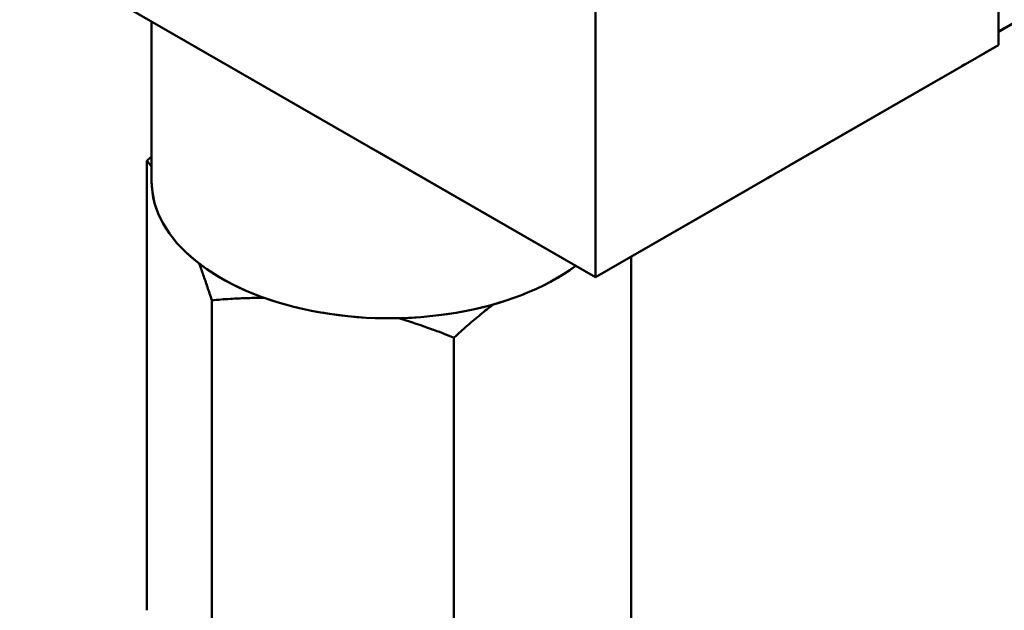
# Model space of a CAD drawing. Header units: millimetres. Extents: x 0 to 630, y 0 to 891.
# Tile 4 of 14: x 480 to 523, y 141 to 168. Entities that reach past the tile are written whole.
import ezdxf

# ---------------------------------------------------------------- set-up
doc = ezdxf.new("R2010")
doc.units = ezdxf.units.MM
doc.header["$LTSCALE"] = 3
doc.linetypes.add('LONG_DASH_DOTTED', pattern=[0.3001, 0.2362, -0.0295, 0.0049, -0.0295])
doc.layers.add('Sichtbare Kanten(DIN)', color=7, linetype='Continuous', lineweight=50)
doc.layers.add('Überlagerung [Formatvorlage Phantomlinien(DIN)]', color=179, linetype='LONG_DASH_DOTTED', lineweight=50)

msp = doc.modelspace()

# ---------------------------------------------------------------- linework, layer by layer
at = {"layer": 'Sichtbare Kanten(DIN)'}
for p, q in [((523.041, 166.419), (523.041, 195.851)), ((505.222, 185.59), (505.222, 156.158)), ((532.213, 172.291), (523.041, 167.009)), ((505.222, 156.158), (479.766, 170.817)), ((485.601, 167.457), (485.601, 160.39)), ((505.222, 156.158), (523.041, 166.419)), ((485.393, 141.44), (485.393, 161.306)), ((506.808, 138.136), (506.808, 157.071)), ((488.262, 135.274), (488.262, 155.14)), ((498.97, 133.622), (498.97, 153.488))]:
    msp.add_line(p, q, dxfattribs=at)
at = {"layer": 'Sichtbare Kanten(DIN)', "flags": 128}
for points in [[(485.393, 161.306), (485.402, 161.314), (485.411, 161.322), (485.419, 161.33), (485.428, 161.338), (485.437, 161.346), (485.445, 161.354), (485.454, 161.362), (485.463, 161.37), (485.471, 161.377), (485.48, 161.385), (485.489, 161.393), (485.497, 161.401), (485.506, 161.409), (485.515, 161.417), (485.523, 161.424), (485.532, 161.432), (485.541, 161.44), (485.549, 161.448), (485.558, 161.455), (485.566, 161.463), (485.575, 161.471), (485.584, 161.478), (485.592, 161.486), (485.601, 161.494)], [(485.601, 161.039), (485.592, 161.051), (485.584, 161.062), (485.575, 161.073), (485.567, 161.084), (485.558, 161.096), (485.55, 161.107), (485.541, 161.118), (485.533, 161.129), (485.524, 161.14), (485.516, 161.151), (485.507, 161.163), (485.498, 161.174), (485.49, 161.185), (485.481, 161.196), (485.472, 161.207), (485.464, 161.218), (485.455, 161.229), (485.446, 161.24), (485.437, 161.251), (485.429, 161.262), (485.42, 161.273), (485.411, 161.284), (485.402, 161.295), (485.393, 161.306)], [(488.262, 155.14), (488.238, 155.216), (488.213, 155.29), (488.189, 155.364), (488.165, 155.437), (488.141, 155.509), (488.117, 155.581), (488.093, 155.652), (488.069, 155.722), (488.046, 155.791), (488.023, 155.86), (487.999, 155.928), (487.976, 155.996), (487.953, 156.062), (487.93, 156.128), (487.908, 156.194), (487.885, 156.259), (487.863, 156.323), (487.84, 156.387), (487.818, 156.45), (487.796, 156.512), (487.774, 156.574), (487.752, 156.635), (487.73, 156.696), (487.708, 156.756)], [(490.579, 155.247), (490.488, 155.247), (490.397, 155.247), (490.306, 155.246), (490.214, 155.245), (490.122, 155.244), (490.029, 155.242), (489.936, 155.239), (489.842, 155.237), (489.748, 155.234), (489.653, 155.23), (489.557, 155.227), (489.462, 155.222), (489.365, 155.218), (489.268, 155.213), (489.171, 155.208), (489.072, 155.202), (488.973, 155.196), (488.874, 155.189), (488.774, 155.182), (488.673, 155.175), (488.571, 155.167), (488.469, 155.158), (488.366, 155.15), (488.262, 155.14)], [(500.697, 154.954), (500.63, 154.901), (500.562, 154.847), (500.494, 154.793), (500.425, 154.738), (500.356, 154.683), (500.287, 154.627), (500.218, 154.57), (500.148, 154.512), (500.078, 154.454), (500.007, 154.395), (499.936, 154.336), (499.864, 154.275), (499.792, 154.214), (499.72, 154.152), (499.647, 154.089), (499.574, 154.026), (499.5, 153.962), (499.426, 153.897), (499.351, 153.831), (499.276, 153.764), (499.2, 153.696), (499.124, 153.628), (499.047, 153.559), (498.97, 153.488)], [(498.97, 153.488), (498.86, 153.532), (498.751, 153.575), (498.643, 153.617), (498.535, 153.658), (498.429, 153.699), (498.323, 153.739), (498.218, 153.778), (498.113, 153.817), (498.01, 153.855), (497.907, 153.892), (497.804, 153.928), (497.703, 153.964), (497.602, 154), (497.501, 154.034), (497.401, 154.068), (497.302, 154.102), (497.203, 154.135), (497.105, 154.167), (497.007, 154.199), (496.91, 154.23), (496.813, 154.26), (496.717, 154.29), (496.621, 154.32), (496.526, 154.349)]]:
    msp.add_lwpolyline(points, dxfattribs=at)
at = {"layer": 'Sichtbare Kanten(DIN)'}
msp.add_ellipse((496.101, 160.39), major_axis=(-10.5, 0), ratio=0.575862, start_param=0, end_param=2.475858, dxfattribs=at)
at = {"layer": 'Überlagerung [Formatvorlage Phantomlinien(DIN)]', "ltscale": 15.742684}
for p, q in [((523.041, 166.419), (523.041, 195.851)), ((505.222, 185.59), (505.222, 156.158)), ((505.222, 156.158), (479.766, 170.817))]:
    msp.add_line(p, q, dxfattribs=at)
at = {"layer": 'Überlagerung [Formatvorlage Phantomlinien(DIN)]', "ltscale": 5.671819}
msp.add_line((532.213, 172.291), (523.041, 167.009), dxfattribs=at)
at = {"layer": 'Überlagerung [Formatvorlage Phantomlinien(DIN)]', "ltscale": 3.780179}
msp.add_line((485.601, 167.457), (485.601, 160.39), dxfattribs=at)
at = {"layer": 'Überlagerung [Formatvorlage Phantomlinien(DIN)]', "ltscale": 11.019849}
msp.add_line((505.222, 156.158), (523.041, 166.419), dxfattribs=at)
at = {"layer": 'Überlagerung [Formatvorlage Phantomlinien(DIN)]', "ltscale": 10.626279}
for p, q in [((485.393, 141.44), (485.393, 161.306)), ((488.262, 135.274), (488.262, 155.14)), ((498.97, 133.622), (498.97, 153.488))]:
    msp.add_line(p, q, dxfattribs=at)
at = {"layer": 'Überlagerung [Formatvorlage Phantomlinien(DIN)]', "ltscale": 10.128358}
msp.add_line((506.808, 138.136), (506.808, 157.071), dxfattribs=at)
at = {"layer": 'Überlagerung [Formatvorlage Phantomlinien(DIN)]', "ltscale": 0.133203, "flags": 128}
msp.add_lwpolyline([(485.393, 161.306), (485.402, 161.314), (485.411, 161.322), (485.419, 161.33), (485.428, 161.338), (485.437, 161.346), (485.445, 161.354), (485.454, 161.362), (485.463, 161.37), (485.471, 161.377), (485.48, 161.385), (485.489, 161.393), (485.497, 161.401), (485.506, 161.409), (485.515, 161.417), (485.523, 161.424), (485.532, 161.432), (485.541, 161.44), (485.549, 161.448), (485.558, 161.455), (485.566, 161.463), (485.575, 161.471), (485.584, 161.478), (485.592, 161.486), (485.601, 161.494)], dxfattribs=at)
at = {"layer": 'Überlagerung [Formatvorlage Phantomlinien(DIN)]', "ltscale": 0.363125, "flags": 128}
msp.add_lwpolyline([(485.601, 161.039), (485.592, 161.051), (485.584, 161.062), (485.575, 161.073), (485.567, 161.084), (485.558, 161.096), (485.55, 161.107), (485.541, 161.118), (485.533, 161.129), (485.524, 161.14), (485.516, 161.151), (485.507, 161.163), (485.498, 161.174), (485.49, 161.185), (485.481, 161.196), (485.472, 161.207), (485.464, 161.218), (485.455, 161.229), (485.446, 161.24), (485.437, 161.251), (485.429, 161.262), (485.42, 161.273), (485.411, 161.284), (485.402, 161.295), (485.393, 161.306)], dxfattribs=at)
at = {"layer": 'Überlagerung [Formatvorlage Phantomlinien(DIN)]', "ltscale": 0.963741, "flags": 128}
msp.add_lwpolyline([(488.262, 155.14), (488.238, 155.216), (488.213, 155.29), (488.189, 155.364), (488.165, 155.437), (488.141, 155.509), (488.117, 155.581), (488.093, 155.652), (488.069, 155.722), (488.046, 155.791), (488.023, 155.86), (487.999, 155.928), (487.976, 155.996), (487.953, 156.062), (487.93, 156.128), (487.908, 156.194), (487.885, 156.259), (487.863, 156.323), (487.84, 156.387), (487.818, 156.45), (487.796, 156.512), (487.774, 156.574), (487.752, 156.635), (487.73, 156.696), (487.708, 156.756)], dxfattribs=at)
at = {"layer": 'Überlagerung [Formatvorlage Phantomlinien(DIN)]', "ltscale": 1.078129, "flags": 128}
msp.add_lwpolyline([(490.579, 155.247), (490.488, 155.247), (490.397, 155.247), (490.306, 155.246), (490.214, 155.245), (490.122, 155.244), (490.029, 155.242), (489.936, 155.239), (489.842, 155.237), (489.748, 155.234), (489.653, 155.23), (489.557, 155.227), (489.462, 155.222), (489.365, 155.218), (489.268, 155.213), (489.171, 155.208), (489.072, 155.202), (488.973, 155.196), (488.874, 155.189), (488.774, 155.182), (488.673, 155.175), (488.571, 155.167), (488.469, 155.158), (488.366, 155.15), (488.262, 155.14)], dxfattribs=at)
at = {"layer": 'Überlagerung [Formatvorlage Phantomlinien(DIN)]', "ltscale": 1.097919, "flags": 128}
msp.add_lwpolyline([(500.697, 154.954), (500.63, 154.901), (500.562, 154.847), (500.494, 154.793), (500.425, 154.738), (500.356, 154.683), (500.287, 154.627), (500.218, 154.57), (500.148, 154.512), (500.078, 154.454), (500.007, 154.395), (499.936, 154.336), (499.864, 154.275), (499.792, 154.214), (499.72, 154.152), (499.647, 154.089), (499.574, 154.026), (499.5, 153.962), (499.426, 153.897), (499.351, 153.831), (499.276, 153.764), (499.2, 153.696), (499.124, 153.628), (499.047, 153.559), (498.97, 153.488)], dxfattribs=at)
at = {"layer": 'Überlagerung [Formatvorlage Phantomlinien(DIN)]', "ltscale": 1.136603, "flags": 128}
msp.add_lwpolyline([(498.97, 153.488), (498.86, 153.532), (498.751, 153.575), (498.643, 153.617), (498.535, 153.658), (498.429, 153.699), (498.323, 153.739), (498.218, 153.778), (498.113, 153.817), (498.01, 153.855), (497.907, 153.892), (497.804, 153.928), (497.703, 153.964), (497.602, 154), (497.501, 154.034), (497.401, 154.068), (497.302, 154.102), (497.203, 154.135), (497.105, 154.167), (497.007, 154.199), (496.91, 154.23), (496.813, 154.26), (496.717, 154.29), (496.621, 154.32), (496.526, 154.349)], dxfattribs=at)
at = {"layer": 'Überlagerung [Formatvorlage Phantomlinien(DIN)]', "ltscale": 11.368163}
msp.add_ellipse((496.101, 160.39), major_axis=(-10.5, 0), ratio=0.575862, start_param=0, end_param=2.475858, dxfattribs=at)

doc.saveas('drawing.dxf')
